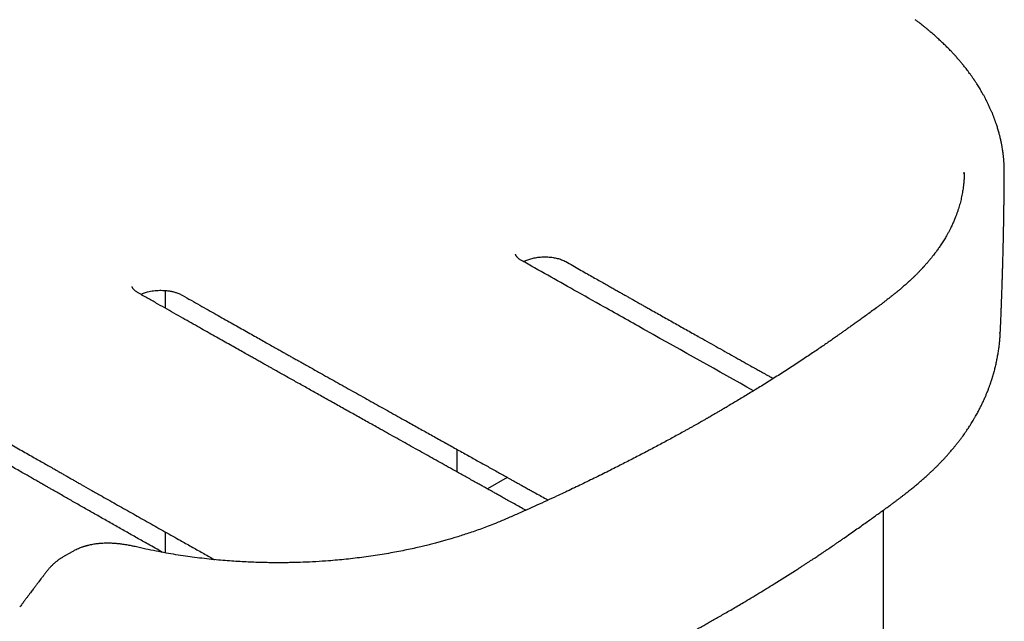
# Model space of a CAD drawing. Header units: millimetres. Extents: x 8 to 827, y 12 to 1643.
# Tile 6 of 134: x 735 to 809, y 209 to 254. Entities that reach past the tile are written whole.
import ezdxf

# ---------------------------------------------------------------- set-up
doc = ezdxf.new("R2010")
doc.units = ezdxf.units.MM

msp = doc.modelspace()

# ---------------------------------------------------------------- linework, layer by layer
at = {"color": 7, "linetype": 'Continuous', "lineweight": 30}
for p, q in [((806.114, 242.662), (806.121, 242.757)), ((746.227, 233.906), (746.227, 232.577)), ((808.83, 230.712), (808.831, 230.764)), ((768.127, 220.3), (768.127, 221.988)), ((771.877, 219.902), (770.386, 219.041)), ((800.082, 178.639), (800.082, 217.445)), ((746.227, 215.81), (746.227, 214.244)), ((739.252, 214.331), (738.523, 213.91))]:
    msp.add_line(p, q, dxfattribs=at)
for points, knots in [([(809.154, 242.743), (809.154, 242.764), (809.154, 242.815), (809.153, 242.892), (809.152, 242.977), (809.15, 243.065), (809.148, 243.151), (809.143, 243.284), (809.135, 243.454), (809.122, 243.638), (809.109, 243.783), (809.099, 243.89), (809.089, 243.983), (809.079, 244.074), (809.066, 244.179), (809.049, 244.304), (809.028, 244.453), (809.007, 244.582), (808.988, 244.689), (808.975, 244.766), (808.96, 244.846), (808.944, 244.927), (808.928, 245.003), (808.915, 245.07), (808.903, 245.123), (808.894, 245.165), (808.886, 245.202), (808.877, 245.241), (808.867, 245.285), (808.853, 245.346), (808.833, 245.427), (808.808, 245.527), (808.777, 245.647), (808.741, 245.78), (808.699, 245.926), (808.655, 246.071), (808.611, 246.213), (808.567, 246.347), (808.526, 246.468), (808.489, 246.571), (808.457, 246.66), (808.427, 246.743), (808.395, 246.827), (808.361, 246.917), (808.323, 247.013), (808.28, 247.121), (808.236, 247.226), (808.193, 247.328), (808.151, 247.425), (808.105, 247.529), (808.055, 247.641), (808.001, 247.756), (807.95, 247.863), (807.905, 247.955), (807.869, 248.028), (807.839, 248.089), (807.814, 248.138), (807.791, 248.184), (807.764, 248.236), (807.728, 248.305), (807.683, 248.39), (807.633, 248.484), (807.58, 248.58), (807.527, 248.674), (807.461, 248.792), (807.38, 248.93), (807.285, 249.089), (807.192, 249.24), (807.106, 249.377), (807.03, 249.494), (806.973, 249.581), (806.932, 249.642), (806.904, 249.683), (806.878, 249.722), (806.846, 249.769), (806.801, 249.834), (806.743, 249.918), (806.66, 250.035), (806.559, 250.175), (806.445, 250.328), (806.338, 250.469), (806.233, 250.604), (806.114, 250.752), (805.974, 250.924), (805.849, 251.073), (805.756, 251.181), (805.705, 251.24), (805.655, 251.297), (805.609, 251.349), (805.568, 251.395), (805.531, 251.436), (805.489, 251.482), (805.436, 251.541), (805.371, 251.612), (805.294, 251.695), (805.204, 251.791), (805.058, 251.944), (804.853, 252.152), (804.587, 252.413), (804.36, 252.628), (804.179, 252.794), (804.049, 252.912), (803.919, 253.028), (803.795, 253.136), (803.683, 253.232), (803.589, 253.313), (803.514, 253.377), (803.457, 253.424), (803.42, 253.455), (803.396, 253.475), (803.374, 253.493), (803.343, 253.518), (803.293, 253.56), (803.219, 253.621), (803.118, 253.703), (802.993, 253.802), (802.845, 253.919), (802.671, 254.054), (802.546, 254.149), (802.479, 254.199)], [0, 0, 0, 0, 0.004039, 0.009608, 0.016747, 0.023469, 0.030858, 0.038063, 0.056229, 0.072746, 0.083237, 0.091944, 0.098891, 0.105908, 0.113951, 0.124151, 0.135831, 0.149399, 0.155249, 0.161391, 0.167826, 0.174554, 0.180925, 0.186245, 0.190514, 0.193733, 0.196416, 0.199528, 0.203091, 0.207104, 0.214319, 0.222641, 0.231395, 0.24328, 0.255105, 0.266869, 0.278573, 0.289894, 0.299717, 0.308203, 0.315352, 0.321717, 0.328638, 0.336048, 0.343947, 0.35262, 0.362734, 0.370152, 0.3782, 0.38688, 0.39619, 0.406131, 0.415906, 0.423135, 0.42929, 0.434371, 0.438376, 0.441705, 0.446072, 0.451672, 0.459256, 0.467551, 0.475717, 0.483752, 0.491656, 0.505751, 0.519408, 0.532626, 0.54478, 0.554953, 0.563136, 0.567529, 0.571021, 0.5738, 0.577779, 0.583456, 0.590828, 0.599851, 0.61444, 0.628022, 0.640597, 0.652227, 0.664284, 0.680765, 0.698811, 0.70496, 0.710407, 0.715106, 0.720752, 0.724716, 0.727928, 0.732147, 0.737567, 0.744188, 0.752011, 0.761034, 0.771052, 0.795217, 0.820257, 0.84618, 0.857562, 0.869109, 0.88082, 0.891886, 0.901456, 0.909527, 0.916097, 0.920615, 0.923982, 0.925234, 0.926792, 0.929393, 0.93304, 0.939531, 0.947885, 0.958104, 0.970193, 0.984156, 1, 1, 1, 1]), ([(806.154, 242.752), (806.153, 242.698), (806.152, 242.594), (806.147, 242.443), (806.14, 242.305), (806.131, 242.18), (806.122, 242.067), (806.11, 241.943), (806.096, 241.81), (806.078, 241.667), (806.057, 241.511), (806.03, 241.336), (805.994, 241.14), (805.954, 240.939), (805.909, 240.737), (805.859, 240.536), (805.805, 240.334), (805.745, 240.132), (805.69, 239.958), (805.643, 239.818), (805.607, 239.715), (805.573, 239.621), (805.538, 239.526), (805.497, 239.418), (805.448, 239.296), (805.393, 239.164), (805.334, 239.027), (805.273, 238.889), (805.209, 238.751), (805.131, 238.589), (805.038, 238.406), (804.931, 238.204), (804.829, 238.022), (804.732, 237.855), (804.639, 237.701), (804.544, 237.549), (804.449, 237.402), (804.359, 237.266), (804.273, 237.14), (804.19, 237.022), (804.102, 236.9), (804.005, 236.768), (803.896, 236.623), (803.777, 236.47), (803.647, 236.309), (803.509, 236.141), (803.393, 236.004), (803.306, 235.904), (803.254, 235.845), (803.208, 235.793), (803.169, 235.75), (803.138, 235.715), (803.111, 235.685), (803.083, 235.655), (803.049, 235.617), (803.004, 235.568), (802.946, 235.507), (802.878, 235.434), (802.802, 235.354), (802.692, 235.241), (802.555, 235.102), (802.392, 234.943), (802.242, 234.799), (802.105, 234.671), (801.981, 234.557), (801.73, 234.33), (801.493, 234.125), (801.267, 233.936), (801.206, 233.885), (801.153, 233.841), (801.112, 233.807), (801.083, 233.783), (801.059, 233.764), (801.031, 233.741), (800.992, 233.709), (800.932, 233.661), (800.848, 233.593), (800.736, 233.503), (800.6, 233.395), (800.453, 233.28), (800.297, 233.16), (800.136, 233.036), (799.958, 232.901), (799.766, 232.757), (799.506, 232.563), (799.188, 232.33), (798.828, 232.069), (798.496, 231.83), (798.191, 231.612), (797.905, 231.407), (797.637, 231.216), (797.389, 231.04), (797.16, 230.878), (796.951, 230.73), (796.752, 230.59), (796.526, 230.431), (796.258, 230.244), (795.942, 230.025), (795.605, 229.792), (795.246, 229.546), (794.865, 229.288), (794.461, 229.016), (794.034, 228.732), (793.588, 228.438), (793.13, 228.139), (792.517, 227.743), (791.749, 227.255), (791, 226.787), (790.425, 226.433), (790.028, 226.19), (789.63, 225.949), (789.23, 225.708), (788.83, 225.47), (788.467, 225.255), (788.152, 225.069), (787.892, 224.918), (787.661, 224.783), (787.459, 224.666), (787.285, 224.565), (787.148, 224.487), (787.046, 224.427), (786.968, 224.383), (786.897, 224.342), (786.821, 224.299), (786.733, 224.248), (786.629, 224.189), (786.507, 224.12), (786.364, 224.039), (786.201, 223.946), (786.016, 223.842), (785.815, 223.729), (785.603, 223.61), (785.388, 223.49), (784.971, 223.258), (784.343, 222.913), (783.494, 222.453), (782.616, 221.985), (781.714, 221.512), (780.798, 221.04), (779.827, 220.547), (778.803, 220.036), (777.726, 219.51), (776.65, 218.994), (775.688, 218.542), (774.837, 218.148), (774.092, 217.809), (773.334, 217.468), (772.564, 217.126), (771.785, 216.785), (771.081, 216.491), (770.464, 216.247), (769.947, 216.052), (769.448, 215.874), (768.969, 215.711), (768.51, 215.561), (768.074, 215.424), (767.667, 215.302), (767.289, 215.192), (766.931, 215.092), (766.573, 214.995), (766.199, 214.897), (765.804, 214.799), (765.362, 214.693), (764.869, 214.58), (764.321, 214.463), (763.742, 214.347), (763.128, 214.233), (762.48, 214.122), (761.811, 214.018), (761.135, 213.923), (760.463, 213.839), (759.797, 213.764), (759.136, 213.7), (758.377, 213.637), (757.523, 213.58), (756.574, 213.536), (755.821, 213.515), (755.252, 213.506), (754.853, 213.503), (754.429, 213.504), (753.98, 213.508), (753.505, 213.517), (752.988, 213.532), (752.429, 213.554), (751.828, 213.585), (751.198, 213.625), (750.542, 213.676), (749.86, 213.738), (749.152, 213.813), (748.441, 213.9), (747.727, 213.998), (747.012, 214.107), (746.277, 214.232), (745.522, 214.373), (744.748, 214.532), (744.23, 214.651), (743.967, 214.711)], [0, 0, 0, 0, 0.003585, 0.006853, 0.009801, 0.012432, 0.014745, 0.016834, 0.01996, 0.022899, 0.025697, 0.029658, 0.033918, 0.038226, 0.042478, 0.046712, 0.050959, 0.055246, 0.059553, 0.062021, 0.064205, 0.066105, 0.068034, 0.070261, 0.072947, 0.075834, 0.07875, 0.081694, 0.084666, 0.087644, 0.092171, 0.096498, 0.100706, 0.104006, 0.107385, 0.110757, 0.11398, 0.117028, 0.119742, 0.122259, 0.124863, 0.127811, 0.131044, 0.134464, 0.138071, 0.141864, 0.145781, 0.147317, 0.14867, 0.149839, 0.150825, 0.151628, 0.152248, 0.152854, 0.153695, 0.154818, 0.156222, 0.157908, 0.159828, 0.161723, 0.165778, 0.169489, 0.172858, 0.175883, 0.178565, 0.180953, 0.192042, 0.19336, 0.194654, 0.195736, 0.196564, 0.197138, 0.197466, 0.197996, 0.198769, 0.199786, 0.201528, 0.203709, 0.20633, 0.209391, 0.212159, 0.215212, 0.21855, 0.222176, 0.225925, 0.233008, 0.239717, 0.245567, 0.251077, 0.256245, 0.261072, 0.265558, 0.269632, 0.273376, 0.276803, 0.280249, 0.285477, 0.291064, 0.29701, 0.303312, 0.309971, 0.316984, 0.324354, 0.332081, 0.339968, 0.347849, 0.363312, 0.378752, 0.385296, 0.391836, 0.398373, 0.404906, 0.411435, 0.417893, 0.422535, 0.426713, 0.430425, 0.433673, 0.436455, 0.438773, 0.440206, 0.441378, 0.442465, 0.443632, 0.445008, 0.446664, 0.448599, 0.450815, 0.453436, 0.456364, 0.459597, 0.462963, 0.466355, 0.469773, 0.482582, 0.495746, 0.509266, 0.523141, 0.537079, 0.550892, 0.567012, 0.582959, 0.598736, 0.614413, 0.625005, 0.635741, 0.646619, 0.657632, 0.668735, 0.679833, 0.687169, 0.694152, 0.700796, 0.7071, 0.713061, 0.718682, 0.723966, 0.72865, 0.73304, 0.737459, 0.742098, 0.746959, 0.752045, 0.75833, 0.764933, 0.771862, 0.779111, 0.786802, 0.794732, 0.802597, 0.810357, 0.818016, 0.825577, 0.833045, 0.843967, 0.854701, 0.865266, 0.869473, 0.873967, 0.878751, 0.883825, 0.889188, 0.894837, 0.901324, 0.908144, 0.915292, 0.922761, 0.93055, 0.93867, 0.947126, 0.955178, 0.963524, 0.97217, 0.981124, 0.990397, 1, 1, 1, 1]), ([(808.856, 230.763), (808.859, 230.841), (808.867, 231.011), (808.878, 231.265), (808.888, 231.518), (808.898, 231.745), (808.906, 231.945), (808.913, 232.119), (808.919, 232.267), (808.923, 232.389), (808.927, 232.491), (808.931, 232.575), (808.934, 232.651), (808.936, 232.726), (808.94, 232.809), (808.943, 232.899), (808.948, 233.034), (808.955, 233.221), (808.964, 233.469), (808.972, 233.702), (808.979, 233.917), (808.986, 234.1), (808.992, 234.28), (808.997, 234.457), (809.003, 234.621), (809.007, 234.773), (809.012, 234.907), (809.015, 235.026), (809.019, 235.14), (809.022, 235.246), (809.025, 235.358), (809.029, 235.476), (809.032, 235.603), (809.036, 235.739), (809.04, 235.887), (809.045, 236.049), (809.049, 236.223), (809.054, 236.403), (809.059, 236.577), (809.063, 236.746), (809.067, 236.904), (809.07, 237.051), (809.073, 237.184), (809.076, 237.313), (809.08, 237.445), (809.083, 237.613), (809.088, 237.82), (809.093, 238.071), (809.099, 238.339), (809.104, 238.612), (809.109, 238.875), (809.113, 239.122), (809.117, 239.363), (809.121, 239.604), (809.125, 239.841), (809.128, 240.067), (809.13, 240.253), (809.132, 240.403), (809.134, 240.526), (809.136, 240.664), (809.138, 240.828), (809.14, 241.024), (809.142, 241.25), (809.145, 241.507), (809.148, 241.794), (809.15, 242.11), (809.152, 242.433), (809.154, 242.651), (809.154, 242.752)], [0, 0, 0, 0, 0.01942, 0.042655, 0.063742, 0.082679, 0.099468, 0.113866, 0.126191, 0.136443, 0.144623, 0.151658, 0.157348, 0.163648, 0.170561, 0.178089, 0.186229, 0.204359, 0.224981, 0.248103, 0.262898, 0.278561, 0.294053, 0.307843, 0.322911, 0.3352, 0.345712, 0.356478, 0.365155, 0.374025, 0.383131, 0.393292, 0.403516, 0.414828, 0.427226, 0.440712, 0.455285, 0.470836, 0.485586, 0.498912, 0.513126, 0.525256, 0.535691, 0.546321, 0.557395, 0.568915, 0.588217, 0.609145, 0.631683, 0.655445, 0.677334, 0.69738, 0.717207, 0.737765, 0.757515, 0.776499, 0.794309, 0.804254, 0.813869, 0.825074, 0.838687, 0.855063, 0.873948, 0.895342, 0.919245, 0.945657, 0.974578, 1, 1, 1, 1]), ([(667.737, 241.966), (667.791, 241.92), (667.894, 241.834), (668.041, 241.712), (668.171, 241.606), (668.284, 241.514), (668.379, 241.437), (668.458, 241.374), (668.52, 241.324), (668.574, 241.281), (668.629, 241.238), (668.696, 241.185), (668.777, 241.121), (668.866, 241.052), (669.036, 240.92), (669.277, 240.735), (669.557, 240.523), (669.793, 240.347), (669.986, 240.204), (670.161, 240.076), (670.317, 239.962), (670.456, 239.86), (670.578, 239.771), (670.682, 239.696), (670.76, 239.64), (670.814, 239.601), (670.849, 239.575), (670.871, 239.559), (670.89, 239.546), (670.908, 239.532), (670.934, 239.514), (670.973, 239.486), (671.026, 239.447), (671.097, 239.396), (671.185, 239.332), (671.293, 239.254), (671.422, 239.161), (671.569, 239.056), (671.732, 238.938), (671.912, 238.808), (672.107, 238.667), (672.318, 238.514), (672.543, 238.352), (672.889, 238.102), (673.355, 237.766), (673.947, 237.341), (674.536, 236.919), (675.121, 236.502), (675.701, 236.09), (676.299, 235.669), (676.911, 235.24), (677.54, 234.803), (678.064, 234.441), (678.471, 234.161), (678.748, 233.971), (679.003, 233.796), (679.237, 233.636), (679.449, 233.49), (679.64, 233.36), (679.813, 233.242), (679.967, 233.137), (680.101, 233.046), (680.208, 232.973), (680.289, 232.919), (680.34, 232.884), (680.375, 232.86), (680.411, 232.836), (680.468, 232.797), (680.545, 232.745), (680.633, 232.685), (680.724, 232.624), (680.817, 232.561), (680.984, 232.448), (681.229, 232.283), (681.556, 232.063), (681.902, 231.832), (682.268, 231.588), (682.659, 231.328), (683.075, 231.052), (683.516, 230.761), (683.973, 230.46), (684.444, 230.15), (684.93, 229.833), (685.439, 229.501), (685.971, 229.156), (686.493, 228.819), (686.996, 228.496), (687.466, 228.195), (687.926, 227.902), (688.373, 227.617), (688.809, 227.341), (689.256, 227.059), (689.713, 226.772), (690.178, 226.481), (690.626, 226.201), (691.046, 225.94), (691.439, 225.696), (691.805, 225.469), (692.157, 225.252), (692.492, 225.046), (692.813, 224.849), (693.119, 224.661), (693.434, 224.469), (693.769, 224.265), (694.137, 224.041), (694.528, 223.804), (694.943, 223.553), (695.382, 223.289), (695.845, 223.012), (696.333, 222.72), (696.845, 222.416), (697.381, 222.098), (697.856, 221.818), (698.262, 221.579), (698.596, 221.383), (698.937, 221.184), (699.286, 220.98), (699.641, 220.773), (699.997, 220.567), (700.373, 220.349), (700.759, 220.126), (701.15, 219.901), (701.514, 219.692), (701.85, 219.499), (702.159, 219.323), (702.44, 219.162), (702.678, 219.027), (702.877, 218.914), (703.04, 218.821), (703.185, 218.739), (703.314, 218.666), (703.425, 218.603), (703.521, 218.549), (703.614, 218.496), (703.712, 218.441), (703.823, 218.378), (703.951, 218.307), (704.099, 218.223), (704.271, 218.126), (704.462, 218.019), (704.671, 217.902), (704.897, 217.775), (705.145, 217.637), (705.413, 217.487), (705.752, 217.298), (706.159, 217.072), (706.63, 216.812), (707.111, 216.547), (707.601, 216.277), (708.101, 216.003), (708.61, 215.726), (709.277, 215.363), (710.11, 214.914), (711.117, 214.374), (712.012, 213.897), (712.788, 213.486), (713.436, 213.145), (714.084, 212.806), (714.719, 212.474), (715.33, 212.157), (715.916, 211.854), (716.478, 211.565), (717.017, 211.289), (717.538, 211.022), (718.041, 210.767), (718.523, 210.522), (718.984, 210.29), (719.421, 210.069), (719.834, 209.862), (720.221, 209.668), (720.584, 209.487), (720.925, 209.318), (721.268, 209.147), (721.63, 208.968), (722.025, 208.773), (722.444, 208.567), (722.887, 208.349), (723.355, 208.12), (723.863, 207.871), (724.414, 207.604), (725.008, 207.316), (725.631, 207.015), (726.284, 206.703), (726.966, 206.377), (727.678, 206.039), (728.338, 205.727), (728.939, 205.444), (729.466, 205.197), (729.984, 204.954), (730.487, 204.72), (730.975, 204.493), (731.446, 204.275), (731.901, 204.066), (732.356, 203.857), (732.81, 203.65), (733.261, 203.444), (733.69, 203.249), (734.051, 203.085), (734.348, 202.951), (734.586, 202.843), (734.814, 202.739), (735.029, 202.642), (735.226, 202.553), (735.402, 202.474), (735.556, 202.404), (735.692, 202.344), (735.817, 202.288), (735.938, 202.234), (736.067, 202.177), (736.208, 202.114), (736.372, 202.042), (736.559, 201.961), (736.774, 201.867), (737.019, 201.762), (737.295, 201.645), (737.593, 201.522), (737.909, 201.393), (738.243, 201.261), (738.634, 201.11), (739.088, 200.941), (739.484, 200.8), (739.773, 200.7), (739.945, 200.642), (740.108, 200.588), (740.253, 200.54), (740.369, 200.503), (740.456, 200.474), (740.519, 200.454), (740.571, 200.438), (740.622, 200.422), (740.682, 200.403), (740.751, 200.381), (740.84, 200.353), (740.953, 200.319), (741.089, 200.277), (741.233, 200.234), (741.506, 200.153), (741.911, 200.037), (742.405, 199.902), (742.864, 199.783), (743.289, 199.677), (743.736, 199.57), (744.207, 199.463), (744.703, 199.356), (745.225, 199.249), (745.692, 199.16), (746.099, 199.086), (746.438, 199.027), (746.773, 198.972), (747.09, 198.922), (747.375, 198.878), (747.627, 198.842), (747.846, 198.811), (748.03, 198.786), (748.179, 198.766), (748.295, 198.751), (748.386, 198.739), (748.464, 198.73), (748.545, 198.72), (748.638, 198.708), (748.751, 198.695), (748.886, 198.679), (749.045, 198.66), (749.235, 198.639), (749.46, 198.615), (749.722, 198.589), (750.013, 198.561), (750.333, 198.532), (750.682, 198.503), (751.057, 198.475), (751.46, 198.448), (751.892, 198.423), (752.384, 198.398), (752.929, 198.376), (753.512, 198.36), (754.088, 198.35), (754.649, 198.346), (755.197, 198.349), (755.806, 198.358), (756.473, 198.377), (757.192, 198.407), (757.881, 198.446), (758.541, 198.493), (759.172, 198.545), (759.772, 198.602), (760.359, 198.665), (760.931, 198.734), (761.486, 198.807), (762.003, 198.881), (762.483, 198.955), (762.952, 199.032), (763.419, 199.114), (763.895, 199.203), (764.364, 199.295), (764.829, 199.392), (765.291, 199.493), (765.686, 199.584), (766.016, 199.664), (766.283, 199.729), (766.548, 199.796), (766.813, 199.865), (767.076, 199.935), (767.336, 200.006), (767.585, 200.076), (767.804, 200.138), (767.987, 200.192), (768.139, 200.237), (768.257, 200.272), (768.352, 200.301), (768.438, 200.327), (768.543, 200.36), (768.693, 200.406), (768.884, 200.466), (769.111, 200.539), (769.345, 200.616), (769.585, 200.697), (769.886, 200.8), (770.254, 200.929), (770.691, 201.089), (771.048, 201.225), (771.319, 201.331), (771.502, 201.404), (771.685, 201.478), (771.868, 201.554), (772.044, 201.627), (772.21, 201.697), (772.358, 201.76), (772.481, 201.813), (772.573, 201.853), (772.638, 201.881), (772.69, 201.904), (772.748, 201.929), (772.822, 201.961), (772.916, 202.002), (773.025, 202.05), (773.209, 202.131), (773.472, 202.247), (773.815, 202.4), (774.194, 202.569), (774.609, 202.756), (775.06, 202.961), (775.54, 203.18), (776.048, 203.415), (776.676, 203.708), (777.415, 204.057), (778.254, 204.459), (779.089, 204.866), (779.92, 205.276), (780.746, 205.689), (781.457, 206.049), (782.055, 206.356), (782.543, 206.609), (783.026, 206.861), (783.495, 207.109), (783.944, 207.347), (784.367, 207.574), (784.766, 207.79), (785.083, 207.962), (785.325, 208.094), (785.498, 208.189), (785.661, 208.279), (785.807, 208.359), (785.931, 208.428), (786.03, 208.483), (786.112, 208.528), (786.191, 208.572), (786.284, 208.624), (786.4, 208.689), (786.538, 208.766), (786.694, 208.853), (786.917, 208.979), (787.205, 209.142), (787.563, 209.345), (787.939, 209.56), (788.332, 209.787), (788.742, 210.025), (789.163, 210.272), (789.834, 210.668), (790.747, 211.214), (792.053, 212.014), (793.049, 212.642), (793.74, 213.086), (793.973, 213.236), (794.19, 213.377), (794.39, 213.507), (794.586, 213.635), (794.774, 213.759), (794.953, 213.877), (795.106, 213.978), (795.221, 214.054), (795.305, 214.11), (795.361, 214.148), (795.408, 214.179), (795.452, 214.208), (795.501, 214.241), (795.566, 214.285), (795.649, 214.34), (795.75, 214.408), (795.87, 214.489), (796.008, 214.582), (796.161, 214.686), (796.328, 214.8), (796.508, 214.923), (796.704, 215.058), (796.91, 215.2), (797.203, 215.403), (797.568, 215.657), (797.997, 215.958), (798.402, 216.244), (798.786, 216.517), (799.149, 216.776), (799.492, 217.021), (799.813, 217.251), (800.073, 217.438), (800.277, 217.586), (800.428, 217.696), (800.551, 217.785), (800.652, 217.859), (800.741, 217.925), (800.844, 218.001), (800.974, 218.097), (801.126, 218.21), (801.296, 218.338), (801.468, 218.469), (801.616, 218.583), (801.73, 218.671), (801.805, 218.73), (801.868, 218.78), (801.93, 218.829), (802.01, 218.892), (802.111, 218.972), (802.231, 219.069), (802.36, 219.174), (802.494, 219.285), (802.627, 219.396), (802.755, 219.504), (802.876, 219.607), (802.994, 219.709), (803.111, 219.812), (803.227, 219.916), (803.346, 220.022), (803.455, 220.122), (803.555, 220.214), (803.639, 220.293), (803.713, 220.363), (803.778, 220.425), (803.834, 220.479), (803.89, 220.532), (803.946, 220.588), (804.006, 220.647), (804.068, 220.708), (804.136, 220.776), (804.207, 220.848), (804.285, 220.927), (804.369, 221.013), (804.458, 221.106), (804.547, 221.2), (804.63, 221.288), (804.702, 221.367), (804.764, 221.435), (804.817, 221.494), (804.867, 221.549), (804.917, 221.605), (804.98, 221.676), (805.058, 221.765), (805.153, 221.875), (805.243, 221.981), (805.324, 222.077), (805.393, 222.161), (805.461, 222.244), (805.522, 222.32), (805.577, 222.389), (805.629, 222.454), (805.683, 222.523), (805.767, 222.632), (805.874, 222.772), (805.998, 222.938), (806.112, 223.096), (806.23, 223.263), (806.344, 223.428), (806.452, 223.589), (806.561, 223.755), (806.667, 223.922), (806.766, 224.082), (806.861, 224.239), (806.953, 224.397), (807.049, 224.565), (807.135, 224.72), (807.21, 224.859), (807.281, 224.994), (807.347, 225.124), (807.41, 225.248), (807.47, 225.371), (807.53, 225.497), (807.589, 225.625), (807.648, 225.753), (807.704, 225.88), (807.758, 226.004), (807.808, 226.123), (807.857, 226.242), (807.908, 226.37), (807.955, 226.492), (807.997, 226.602), (808.035, 226.705), (808.072, 226.808), (808.102, 226.894), (808.125, 226.961), (808.144, 227.014), (808.165, 227.078), (808.188, 227.149), (808.211, 227.219), (808.236, 227.297), (808.262, 227.38), (808.289, 227.469), (808.314, 227.551), (808.337, 227.633), (808.361, 227.717), (808.393, 227.833), (808.43, 227.971), (808.473, 228.14), (808.513, 228.305), (808.553, 228.483), (808.589, 228.651), (808.623, 228.825), (808.654, 228.989), (808.684, 229.16), (808.711, 229.327), (808.737, 229.499), (808.761, 229.677), (808.779, 229.826), (808.792, 229.94), (808.8, 230.015), (808.808, 230.093), (808.815, 230.176), (808.822, 230.255), (808.828, 230.328), (808.834, 230.399), (808.839, 230.477), (808.844, 230.56), (808.85, 230.655), (808.853, 230.723), (808.854, 230.756)], [0, 0, 0, 0, 0.001393, 0.002633, 0.003724, 0.004669, 0.005458, 0.006109, 0.006624, 0.007008, 0.007441, 0.007994, 0.008673, 0.009442, 0.010208, 0.012865, 0.015407, 0.01715, 0.01875, 0.020187, 0.021461, 0.022574, 0.0236, 0.02444, 0.025096, 0.025468, 0.025736, 0.025915, 0.025999, 0.026132, 0.026331, 0.026595, 0.027041, 0.027599, 0.02827, 0.029163, 0.0302, 0.03138, 0.032703, 0.03417, 0.03575, 0.037469, 0.039323, 0.041236, 0.04589, 0.050685, 0.055624, 0.060156, 0.064808, 0.06958, 0.074461, 0.079449, 0.084542, 0.086899, 0.089084, 0.091095, 0.092934, 0.0946, 0.096094, 0.097415, 0.09867, 0.099716, 0.100554, 0.101183, 0.101604, 0.101761, 0.101992, 0.102445, 0.103097, 0.103792, 0.104503, 0.105228, 0.105968, 0.10839, 0.110957, 0.113605, 0.116443, 0.119469, 0.122683, 0.126085, 0.129672, 0.133223, 0.136941, 0.140829, 0.144888, 0.149117, 0.152753, 0.156328, 0.159804, 0.163183, 0.166462, 0.169643, 0.173264, 0.176748, 0.180093, 0.183301, 0.186146, 0.188873, 0.191482, 0.193972, 0.196343, 0.198597, 0.200776, 0.203312, 0.206019, 0.208896, 0.211944, 0.215163, 0.218553, 0.222114, 0.225844, 0.229746, 0.233817, 0.236176, 0.238589, 0.241054, 0.243573, 0.246145, 0.248748, 0.251249, 0.254254, 0.257058, 0.259663, 0.262067, 0.264271, 0.266277, 0.268083, 0.269364, 0.270522, 0.271557, 0.27247, 0.27326, 0.273928, 0.27452, 0.275243, 0.276006, 0.276894, 0.277947, 0.279165, 0.280547, 0.282001, 0.283602, 0.28535, 0.287244, 0.289286, 0.29252, 0.295839, 0.299218, 0.302655, 0.306151, 0.309707, 0.313321, 0.3201, 0.327077, 0.334252, 0.338651, 0.343121, 0.347617, 0.351973, 0.356172, 0.360143, 0.363962, 0.367629, 0.371144, 0.374567, 0.377832, 0.38094, 0.38389, 0.386682, 0.389272, 0.39171, 0.393995, 0.396129, 0.398616, 0.401258, 0.404059, 0.407018, 0.410136, 0.413412, 0.417166, 0.421107, 0.425236, 0.429551, 0.434052, 0.438735, 0.443604, 0.44706, 0.450552, 0.453943, 0.457228, 0.460406, 0.463478, 0.466441, 0.469294, 0.472357, 0.475281, 0.478065, 0.480709, 0.4823, 0.483836, 0.48532, 0.48673, 0.488004, 0.489139, 0.490134, 0.490988, 0.491743, 0.492548, 0.493303, 0.494196, 0.495227, 0.496399, 0.497716, 0.499268, 0.500989, 0.502833, 0.504769, 0.506796, 0.508911, 0.511835, 0.514905, 0.5159, 0.516909, 0.517895, 0.518733, 0.519414, 0.519895, 0.520246, 0.520497, 0.520786, 0.521127, 0.52152, 0.521965, 0.522663, 0.523457, 0.524281, 0.525108, 0.528092, 0.531121, 0.533384, 0.535706, 0.538148, 0.54071, 0.543391, 0.546193, 0.549115, 0.550875, 0.552677, 0.5545, 0.556178, 0.557676, 0.558995, 0.560135, 0.561095, 0.561876, 0.562477, 0.562907, 0.563296, 0.563693, 0.564163, 0.56475, 0.565456, 0.566278, 0.567219, 0.568422, 0.569776, 0.571281, 0.572937, 0.574744, 0.576665, 0.578732, 0.580945, 0.583304, 0.586294, 0.5893, 0.592234, 0.595096, 0.597884, 0.600599, 0.604416, 0.608082, 0.611609, 0.614995, 0.618238, 0.621335, 0.624286, 0.627361, 0.630255, 0.632968, 0.635498, 0.637846, 0.640422, 0.642953, 0.645474, 0.647987, 0.650492, 0.65299, 0.65446, 0.655927, 0.657393, 0.658858, 0.660321, 0.661784, 0.663216, 0.664509, 0.665472, 0.66633, 0.667081, 0.667478, 0.667953, 0.668552, 0.669275, 0.670511, 0.671831, 0.673185, 0.674573, 0.675996, 0.678446, 0.681033, 0.683753, 0.68485, 0.685959, 0.687077, 0.6882, 0.68932, 0.690322, 0.691288, 0.692056, 0.692628, 0.693008, 0.693274, 0.693608, 0.694098, 0.694691, 0.695387, 0.696178, 0.698206, 0.700401, 0.702763, 0.70548, 0.708388, 0.71149, 0.714787, 0.718277, 0.723762, 0.729289, 0.734816, 0.740343, 0.745869, 0.751397, 0.75471, 0.758025, 0.761341, 0.764582, 0.767663, 0.770583, 0.773341, 0.775939, 0.777184, 0.778389, 0.77955, 0.780586, 0.781452, 0.78215, 0.78268, 0.783166, 0.783816, 0.784631, 0.78561, 0.786738, 0.787917, 0.790316, 0.792852, 0.795523, 0.798331, 0.801274, 0.80433, 0.807397, 0.815815, 0.824229, 0.836214, 0.838085, 0.839853, 0.841495, 0.843011, 0.844402, 0.845964, 0.84733, 0.848499, 0.849473, 0.849984, 0.850418, 0.850774, 0.851064, 0.851423, 0.851922, 0.852559, 0.853341, 0.854267, 0.855338, 0.856553, 0.857832, 0.859239, 0.860775, 0.862432, 0.864097, 0.867683, 0.871089, 0.874315, 0.877359, 0.880308, 0.883066, 0.885643, 0.888042, 0.889365, 0.890596, 0.891707, 0.892324, 0.893036, 0.893864, 0.894808, 0.89616, 0.897545, 0.898942, 0.900347, 0.901129, 0.901739, 0.90219, 0.902679, 0.903263, 0.904149, 0.905169, 0.906244, 0.907367, 0.908525, 0.909607, 0.910611, 0.911616, 0.912632, 0.913641, 0.91464, 0.915727, 0.916517, 0.917287, 0.917957, 0.918526, 0.919019, 0.919491, 0.920033, 0.920569, 0.921138, 0.921742, 0.92245, 0.923135, 0.923935, 0.924824, 0.925685, 0.926491, 0.927221, 0.927815, 0.928309, 0.928802, 0.9293, 0.929807, 0.930688, 0.931672, 0.932725, 0.933461, 0.934194, 0.934922, 0.935605, 0.936178, 0.936685, 0.937277, 0.937965, 0.939462, 0.940843, 0.94216, 0.94344, 0.944925, 0.946274, 0.947456, 0.948974, 0.950326, 0.951305, 0.952732, 0.954078, 0.955287, 0.956383, 0.957374, 0.958458, 0.959422, 0.960273, 0.961318, 0.962336, 0.963213, 0.964254, 0.96525, 0.966054, 0.966963, 0.967958, 0.968946, 0.969709, 0.970447, 0.971255, 0.972024, 0.972373, 0.972745, 0.973224, 0.973788, 0.974318, 0.974797, 0.975527, 0.976156, 0.976764, 0.977355, 0.977963, 0.97861, 0.979931, 0.981005, 0.982334, 0.98355, 0.984904, 0.986013, 0.98737, 0.988478, 0.989767, 0.991014, 0.992236, 0.993656, 0.994213, 0.994693, 0.995245, 0.995883, 0.996461, 0.996935, 0.99742, 0.998018, 0.998699, 0.999361, 1, 1, 1, 1]), ([(772.945, 236.158), (772.913, 236.177), (772.852, 236.212), (772.778, 236.264), (772.721, 236.309), (772.678, 236.347), (772.644, 236.38), (772.618, 236.406), (772.596, 236.432), (772.575, 236.458), (772.557, 236.484), (772.545, 236.502), (772.539, 236.512), (772.532, 236.525), (772.523, 236.541), (772.515, 236.559), (772.506, 236.581), (772.498, 236.608), (772.496, 236.629), (772.495, 236.64)], [0, 0, 0, 0, 0.094685, 0.177413, 0.248697, 0.308929, 0.358412, 0.406049, 0.448732, 0.490671, 0.531035, 0.566381, 0.598575, 0.63186, 0.667785, 0.720618, 0.793855, 0.887076, 1, 1, 1, 1]), ([(773.099, 236.071), (773.134, 236.089), (773.212, 236.129), (773.346, 236.185), (773.495, 236.239), (773.652, 236.287), (773.817, 236.329), (773.992, 236.365), (774.177, 236.394), (774.373, 236.415), (774.559, 236.425), (774.739, 236.428), (774.916, 236.423), (775.114, 236.408), (775.302, 236.384), (775.476, 236.352), (775.633, 236.316), (775.793, 236.271), (775.954, 236.215), (776.114, 236.149), (776.212, 236.096), (776.262, 236.069)], [0, 0, 0, 0, 0.04344, 0.095666, 0.146744, 0.197284, 0.2475, 0.299225, 0.352811, 0.40824, 0.465511, 0.509895, 0.55962, 0.616124, 0.679344, 0.725219, 0.774074, 0.825925, 0.880811, 0.938799, 1, 1, 1, 1]), ([(790.355, 226.39), (787.679, 227.887), (783.932, 229.983), (779.44, 232.502), (776.312, 234.258), (774.256, 235.418), (772.945, 236.158)], [0, 0, 0, 0, 0.461103, 0.645755, 0.774121, 1, 1, 1, 1]), ([(776.262, 236.069), (776.438, 235.969), (776.782, 235.774), (777.285, 235.489), (777.761, 235.219), (778.211, 234.965), (778.634, 234.725), (779.024, 234.505), (779.382, 234.302), (779.708, 234.118), (780.011, 233.947), (780.291, 233.789), (780.555, 233.64), (780.807, 233.497), (781.055, 233.358), (781.299, 233.22), (781.545, 233.082), (781.791, 232.943), (782.04, 232.803), (782.29, 232.662), (782.76, 232.397), (783.453, 232.007), (784.367, 231.493), (785.284, 230.977), (786.118, 230.509), (786.868, 230.088), (787.535, 229.714), (788.2, 229.341), (788.855, 228.974), (789.49, 228.618), (790.098, 228.277), (790.549, 228.024), (790.855, 227.853), (791.032, 227.754), (791.225, 227.646), (791.435, 227.528), (791.639, 227.414), (791.772, 227.339), (791.829, 227.307)], [0, 0, 0, 0, 0.033986, 0.066273, 0.096861, 0.125751, 0.152942, 0.178434, 0.200915, 0.221887, 0.241349, 0.259302, 0.275746, 0.292316, 0.307884, 0.323547, 0.339307, 0.355163, 0.371117, 0.387168, 0.403316, 0.461768, 0.520671, 0.579575, 0.638478, 0.681317, 0.724157, 0.766996, 0.809482, 0.850326, 0.889412, 0.92674, 0.93719, 0.948432, 0.960814, 0.974336, 0.988999, 1, 1, 1, 1]), ([(744.197, 233.728), (744.158, 233.752), (744.085, 233.795), (744.001, 233.857), (743.94, 233.908), (743.898, 233.948), (743.87, 233.978), (743.848, 234.004), (743.827, 234.029), (743.809, 234.054), (743.798, 234.072), (743.791, 234.083), (743.784, 234.096), (743.775, 234.112), (743.767, 234.129), (743.759, 234.15), (743.752, 234.174), (743.75, 234.192), (743.749, 234.202)], [0, 0, 0, 0, 0.1162957, 0.2141586, 0.294486, 0.3579235, 0.4054876, 0.4481397, 0.4901146, 0.5305526, 0.5658697, 0.5981108, 0.6321664, 0.6694832, 0.723158, 0.7963874, 0.8887619, 1, 1, 1, 1]), ([(773.263, 217.437), (773.23, 217.455), (773.051, 217.555), (772.734, 217.732), (772.322, 217.961), (771.938, 218.176), (771.596, 218.367), (771.293, 218.535), (771.023, 218.686), (770.76, 218.833), (770.497, 218.979), (770.233, 219.126), (769.968, 219.274), (769.546, 219.509), (768.963, 219.834), (768.061, 220.337), (766.992, 220.933), (765.758, 221.621), (764.521, 222.311), (763.284, 223.001), (762.165, 223.626), (761.164, 224.185), (760.282, 224.677), (759.4, 225.17), (758.521, 225.662), (757.658, 226.145), (756.82, 226.614), (756.014, 227.066), (755.236, 227.502), (754.658, 227.826), (754.269, 228.045), (754.053, 228.166), (753.823, 228.295), (753.576, 228.434), (753.313, 228.582), (753.032, 228.739), (752.735, 228.906), (752.392, 229.099), (751.999, 229.32), (751.554, 229.57), (751.082, 229.836), (750.583, 230.117), (750.058, 230.413), (749.506, 230.724), (748.928, 231.05), (748.323, 231.392), (747.691, 231.749), (747.037, 232.119), (746.36, 232.502), (745.662, 232.897), (744.938, 233.307), (744.447, 233.586), (744.197, 233.728)], [0, 0, 0, 0, 0.003373, 0.0185004, 0.0326808, 0.0459143, 0.058201, 0.0679787, 0.077105, 0.0861113, 0.0951536, 0.1042318, 0.113346, 0.1224961, 0.1478443, 0.1734643, 0.2156341, 0.2582084, 0.3007844, 0.3433604, 0.3859366, 0.4162818, 0.4466272, 0.4769725, 0.5073179, 0.5374193, 0.566074, 0.5937867, 0.6205575, 0.6463863, 0.6534497, 0.6607767, 0.6686833, 0.6771695, 0.6862353, 0.6958806, 0.7061054, 0.7169098, 0.7313148, 0.7466355, 0.7628722, 0.7800247, 0.7980929, 0.8170769, 0.8369767, 0.8577921, 0.8795231, 0.9021696, 0.9253029, 0.9493191, 0.9742181, 1, 1, 1, 1]), ([(744.394, 233.617), (744.412, 233.625), (744.472, 233.655), (744.59, 233.701), (744.744, 233.754), (744.923, 233.805), (745.123, 233.851), (745.349, 233.888), (745.579, 233.912), (745.809, 233.922), (746.033, 233.92), (746.229, 233.907), (746.394, 233.89), (746.533, 233.87), (746.663, 233.846), (746.778, 233.821), (746.887, 233.794), (746.994, 233.764), (747.113, 233.726), (747.238, 233.678), (747.37, 233.621), (747.452, 233.577), (747.495, 233.553)], [0, 0, 0, 0, 0.022162, 0.07587, 0.128195, 0.179332, 0.24708, 0.314561, 0.381872, 0.44908, 0.513919, 0.574878, 0.618098, 0.659192, 0.698175, 0.736557, 0.767416, 0.803537, 0.84488, 0.891411, 0.943111, 1, 1, 1, 1]), ([(747.495, 233.553), (747.72, 233.426), (748.161, 233.176), (748.811, 232.808), (749.435, 232.455), (750.034, 232.116), (750.608, 231.792), (751.157, 231.483), (751.68, 231.187), (752.186, 230.902), (752.673, 230.628), (753.141, 230.364), (753.582, 230.117), (753.994, 229.885), (754.379, 229.668), (754.722, 229.476), (755.025, 229.306), (755.295, 229.154), (755.559, 229.006), (755.822, 228.858), (756.086, 228.71), (756.352, 228.561), (756.775, 228.324), (757.358, 227.997), (758.262, 227.491), (759.332, 226.892), (760.568, 226.201), (761.807, 225.509), (763.046, 224.818), (764.166, 224.193), (765.168, 223.635), (766.052, 223.143), (766.935, 222.651), (767.816, 222.161), (768.68, 221.68), (769.519, 221.213), (770.325, 220.764), (771.105, 220.331), (771.683, 220.009), (772.074, 219.792), (772.29, 219.672), (772.52, 219.544), (772.767, 219.407), (773.031, 219.26), (773.312, 219.104), (773.609, 218.938), (773.953, 218.747), (774.346, 218.528), (774.687, 218.339), (774.889, 218.227), (774.941, 218.197)], [0, 0, 0, 0, 0.024575, 0.048234, 0.070977, 0.092805, 0.113717, 0.133714, 0.152796, 0.170963, 0.189013, 0.206059, 0.2221, 0.237138, 0.251171, 0.2642, 0.274569, 0.284247, 0.293797, 0.303386, 0.313013, 0.322678, 0.332381, 0.359261, 0.386429, 0.431148, 0.476295, 0.521444, 0.566594, 0.611743, 0.643922, 0.676102, 0.708281, 0.740461, 0.772381, 0.802768, 0.832155, 0.860544, 0.887933, 0.895424, 0.903194, 0.911579, 0.920579, 0.930193, 0.940422, 0.951266, 0.962724, 0.978, 0.994248, 1, 1, 1, 1]), ([(746.021, 214.282), (745.661, 214.486), (745.02, 214.847), (744.1, 215.367), (743.26, 215.843), (742.419, 216.319), (741.581, 216.795), (740.759, 217.262), (739.96, 217.717), (739.193, 218.154), (738.451, 218.577), (737.891, 218.897), (737.499, 219.12), (737.26, 219.257), (737.003, 219.403), (736.726, 219.562), (736.427, 219.733), (736.107, 219.916), (735.754, 220.118), (735.366, 220.34), (734.941, 220.583), (734.492, 220.841), (734.016, 221.114), (733.516, 221.401), (732.99, 221.702), (732.439, 222.019), (731.862, 222.35), (731.26, 222.696), (730.636, 223.054), (729.992, 223.425), (729.326, 223.808), (728.636, 224.205), (728.168, 224.474), (727.93, 224.612)], [0, 0, 0, 0, 0.05977, 0.106225, 0.15268, 0.199138, 0.245599, 0.291688, 0.335563, 0.377995, 0.418985, 0.458532, 0.470895, 0.483934, 0.498132, 0.513489, 0.530005, 0.547679, 0.566513, 0.588569, 0.612027, 0.636887, 0.66315, 0.690815, 0.719883, 0.750352, 0.782225, 0.8155, 0.850178, 0.885603, 0.922381, 0.960513, 1, 1, 1, 1]), ([(731.233, 224.334), (731.447, 224.211), (731.867, 223.97), (732.486, 223.615), (733.08, 223.274), (733.651, 222.947), (734.197, 222.634), (734.72, 222.335), (735.219, 222.05), (735.701, 221.775), (736.165, 221.51), (736.61, 221.256), (737.03, 221.017), (737.423, 220.793), (737.79, 220.584), (738.116, 220.398), (738.404, 220.234), (738.662, 220.087), (738.913, 219.945), (739.164, 219.802), (739.416, 219.659), (739.668, 219.515), (740.072, 219.287), (740.628, 218.971), (741.489, 218.483), (742.509, 217.906), (743.687, 217.241), (744.868, 216.575), (746.049, 215.91), (747.117, 215.31), (748.072, 214.775), (748.913, 214.303), (749.532, 213.956), (749.871, 213.766), (749.929, 213.734)], [0, 0, 0, 0, 0.034371, 0.067456, 0.099258, 0.129777, 0.159016, 0.186975, 0.213654, 0.239054, 0.264292, 0.288126, 0.310557, 0.331583, 0.351206, 0.369424, 0.383922, 0.397456, 0.410816, 0.424229, 0.437696, 0.451217, 0.464791, 0.502397, 0.540408, 0.602976, 0.666148, 0.729325, 0.792496, 0.855654, 0.900656, 0.945657, 0.990658, 1, 1, 1, 1]), ([(743.967, 214.711), (743.874, 214.732), (743.698, 214.772), (743.452, 214.819), (743.238, 214.855), (743.056, 214.882), (742.907, 214.902), (742.785, 214.916), (742.678, 214.927), (742.574, 214.936), (742.464, 214.945), (742.337, 214.953), (742.194, 214.96), (742.038, 214.964), (741.877, 214.966), (741.715, 214.964), (741.56, 214.958), (741.429, 214.95), (741.326, 214.942), (741.237, 214.934), (741.136, 214.924), (741.01, 214.908), (740.856, 214.885), (740.692, 214.856), (740.538, 214.823), (740.426, 214.796), (740.347, 214.776), (740.293, 214.761), (740.244, 214.747), (740.199, 214.734), (740.154, 214.72), (740.097, 214.702), (740.017, 214.675), (739.911, 214.637), (739.778, 214.586), (739.62, 214.518), (739.442, 214.434), (739.32, 214.366), (739.256, 214.331)], [0, 0, 0, 0, 0.053781, 0.101522, 0.143162, 0.178654, 0.207961, 0.231052, 0.251087, 0.271037, 0.292821, 0.316444, 0.34692, 0.378674, 0.411162, 0.444388, 0.477839, 0.507098, 0.525925, 0.542491, 0.563316, 0.589866, 0.621968, 0.662285, 0.696183, 0.723622, 0.736576, 0.748608, 0.7598, 0.770148, 0.779653, 0.791646, 0.810134, 0.835155, 0.866745, 0.904945, 0.949795, 1, 1, 1, 1]), ([(738.522, 213.907), (738.483, 213.884), (738.401, 213.835), (738.299, 213.769), (738.203, 213.703), (738.111, 213.636), (738.026, 213.57), (737.952, 213.508), (737.885, 213.45), (737.824, 213.396), (737.764, 213.339), (737.716, 213.292), (737.682, 213.258), (737.661, 213.235), (737.639, 213.212), (737.607, 213.178), (737.559, 213.125), (737.49, 213.045), (737.441, 212.983), (737.413, 212.947)], [0, 0, 0, 0, 0.081306, 0.168488, 0.255227, 0.335562, 0.410026, 0.479726, 0.531268, 0.586605, 0.645322, 0.698745, 0.72228, 0.743697, 0.763001, 0.78742, 0.837848, 0.908706, 1, 1, 1, 1]), ([(737.413, 212.947), (737.358, 212.877), (737.254, 212.742), (737.105, 212.549), (736.97, 212.374), (736.85, 212.217), (736.75, 212.086), (736.667, 211.978), (736.601, 211.891), (736.544, 211.815), (736.491, 211.745), (736.431, 211.667), (736.358, 211.571), (736.269, 211.452), (736.166, 211.316), (736.051, 211.163), (735.924, 210.995), (735.786, 210.811), (735.637, 210.611), (735.477, 210.396), (735.366, 210.247), (735.309, 210.17)], [0, 0, 0, 0, 0.074717, 0.143233, 0.205551, 0.26167, 0.311592, 0.34647, 0.377524, 0.404755, 0.428231, 0.452664, 0.489316, 0.53219, 0.581284, 0.636595, 0.698123, 0.764601, 0.837073, 0.915539, 1, 1, 1, 1])]:
    msp.add_open_spline(points, degree=3, knots=knots, dxfattribs=at)

doc.saveas('drawing.dxf')
